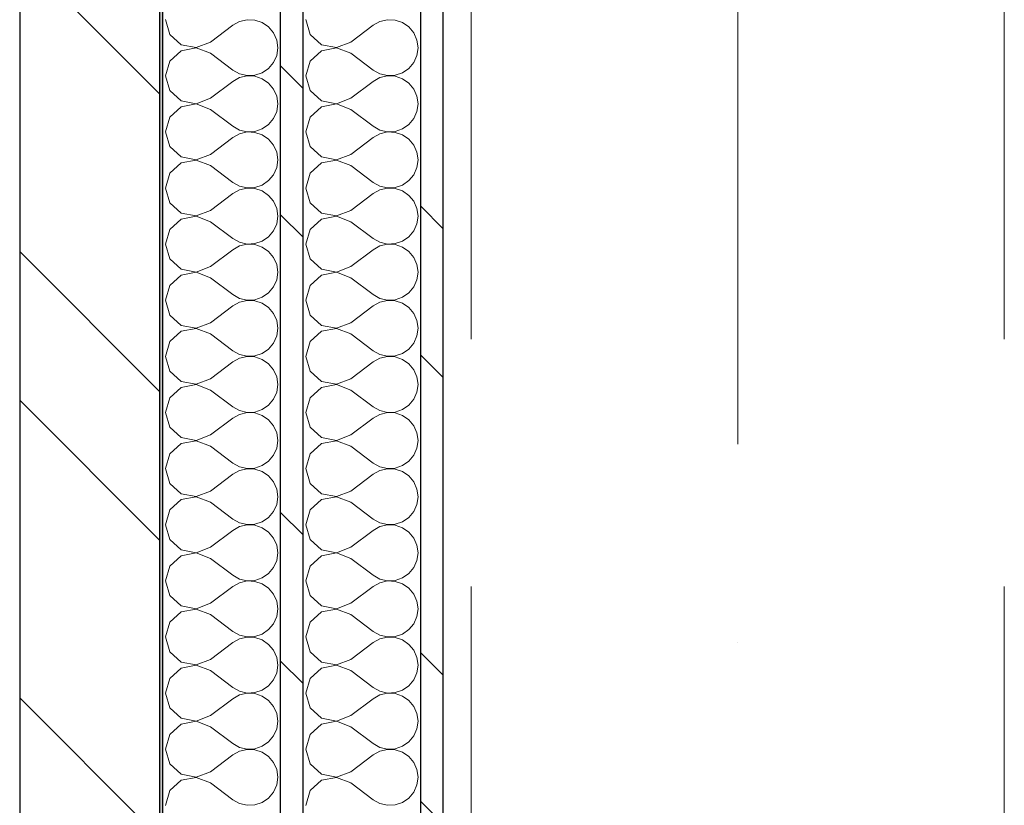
# Model space of a CAD drawing. Header units: millimetres. Extents: x 14199 to 94954, y 30513 to 87642.
# Tile 11 of 72: x 17329 to 17680, y 34870 to 35150. Entities that reach past the tile are written whole.
import ezdxf

# ---------------------------------------------------------------- set-up
doc = ezdxf.new("R2010")
doc.units = ezdxf.units.MM
doc.header["$MEASUREMENT"] = 0
for name, pattern in [('Axe_long_OD', [16800, 10000, -3000, 800, -3000]), ('Points tirets', [335.138881, 176.388884, -88.194442, 0, -70.555556]), ('Tirets', [229.305464, 141.111124, -88.19434]), ('Wipeout_Contour', [1000, 0, -1000])]:
    doc.linetypes.add(name, pattern=pattern)
for name, color, linetype in [('Métal _ Charpente.Charp_Couv_Bard_Métal', 7, 'Continuous'), ('Nouveau_2D - Divers - Axes.2D_3D', 7, 'Continuous'), ('Nouveau_Métal _ Bardage.Charp_Couv_Bard_Métal', 7, 'Continuous')]:
    doc.layers.add(name, color=color, linetype=linetype)
pattern_1 = [(315, (0, 0), (79.5495, 79.5495), []), (315, (26.52, 26.52), (79.5495, 79.5495), [])]

# ---------------------------------------------------------------- blocks, each defined once
blk = doc.blocks.new('Poutre_2', base_point=(17585.35, 34328.28))
at = {"layer": 'Métal _ Charpente.Charp_Couv_Bard_Métal', "color": 11, "linetype": 'Points tirets', "lineweight": 15, "true_color": 0xfd8379}
blk.add_line((17585.35, 34328.28), (17585.35, 48778.28), dxfattribs=at)
at = {"layer": 'Métal _ Charpente.Charp_Couv_Bard_Métal', "color": 251, "linetype": 'Tirets', "lineweight": 15, "true_color": 0x6a6a6a}
for p, q in [((17490.35, 35146.29), (17490.35, 35166.24)), ((17680.35, 35146.29), (17680.35, 35166.24)), ((17490.35, 34348.23), (17490.35, 35146.29)), ((17680.35, 34348.23), (17680.35, 35146.29))]:
    blk.add_line(p, q, dxfattribs=at)
blk = doc.blocks.new('*X263')
at = {"layer": 'Nouveau_Métal _ Bardage.Charp_Couv_Bard_Métal', "color": 2, "linetype": 'Continuous', "lineweight": 15, "true_color": 0xfee600}
for p, q in [((17431.35, 35150), (17432.84, 35144.74)), ((17457.76, 35149.34), (17455.35, 35148)), ((17460.45, 35149.96), (17457.76, 35149.34)), ((17463.21, 35149.83), (17460.45, 35149.96)), ((17465.82, 35148.94), (17463.21, 35149.83)), ((17447.35, 35142), (17455.35, 35148)), ((17468.09, 35147.38), (17465.82, 35148.94)), ((17469.85, 35145.26), (17468.09, 35147.38)), ((17432.84, 35144.74), (17436.88, 35141.06)), ((17470.97, 35142.73), (17469.85, 35145.26)), ((17471.35, 35140), (17470.97, 35142.73)), ((17436.88, 35138.94), (17432.84, 35135.26)), ((17436.88, 35141.06), (17442.25, 35140.04)), ((17442.25, 35139.96), (17436.88, 35138.94)), ((17442.25, 35140.04), (17447.35, 35142)), ((17447.35, 35138), (17442.25, 35139.96)), ((17470.97, 35137.27), (17471.35, 35140)), ((17432.84, 35135.26), (17431.35, 35130)), ((17447.35, 35138), (17455.35, 35132)), ((17469.85, 35134.74), (17470.97, 35137.27)), ((17455.35, 35132), (17457.76, 35130.66)), ((17465.82, 35131.06), (17468.09, 35132.62)), ((17468.09, 35132.62), (17469.85, 35134.74)), ((17431.35, 35130), (17432.84, 35124.74)), ((17457.76, 35129.34), (17455.35, 35128)), ((17457.76, 35130.66), (17460.45, 35130.04)), ((17460.45, 35129.96), (17457.76, 35129.34)), ((17460.45, 35130.04), (17463.21, 35130.17)), ((17463.21, 35129.83), (17460.45, 35129.96)), ((17463.21, 35130.17), (17465.82, 35131.06)), ((17465.82, 35128.94), (17463.21, 35129.83)), ((17468.09, 35127.38), (17465.82, 35128.94)), ((17432.84, 35124.74), (17436.88, 35121.06)), ((17447.35, 35122), (17455.35, 35128)), ((17469.85, 35125.26), (17468.09, 35127.38)), ((17470.97, 35122.73), (17469.85, 35125.26)), ((17442.25, 35120.04), (17447.35, 35122)), ((17471.35, 35120), (17470.97, 35122.73)), ((17436.88, 35118.94), (17432.84, 35115.26)), ((17436.88, 35121.06), (17442.25, 35120.04)), ((17442.25, 35119.96), (17436.88, 35118.94)), ((17447.35, 35118), (17442.25, 35119.96)), ((17447.35, 35118), (17455.35, 35112)), ((17470.97, 35117.27), (17471.35, 35120)), ((17432.84, 35115.26), (17431.35, 35110)), ((17468.09, 35112.62), (17469.85, 35114.74)), ((17469.85, 35114.74), (17470.97, 35117.27)), ((17455.35, 35112), (17457.76, 35110.66)), ((17457.76, 35110.66), (17460.45, 35110.04)), ((17463.21, 35110.17), (17465.82, 35111.06)), ((17465.82, 35111.06), (17468.09, 35112.62)), ((17431.35, 35110), (17432.84, 35104.74)), ((17447.35, 35102), (17455.35, 35108)), ((17457.76, 35109.34), (17455.35, 35108)), ((17460.45, 35109.96), (17457.76, 35109.34)), ((17460.45, 35110.04), (17463.21, 35110.17)), ((17463.21, 35109.83), (17460.45, 35109.96)), ((17465.82, 35108.94), (17463.21, 35109.83)), ((17468.09, 35107.38), (17465.82, 35108.94)), ((17469.85, 35105.26), (17468.09, 35107.38)), ((17432.84, 35104.74), (17436.88, 35101.06)), ((17470.97, 35102.73), (17469.85, 35105.26)), ((17436.88, 35101.06), (17442.25, 35100.04)), ((17442.25, 35100.04), (17447.35, 35102)), ((17471.35, 35100), (17470.97, 35102.73)), ((17436.88, 35098.94), (17432.84, 35095.26)), ((17442.25, 35099.96), (17436.88, 35098.94)), ((17447.35, 35098), (17442.25, 35099.96)), ((17447.35, 35098), (17455.35, 35092)), ((17469.85, 35094.74), (17470.97, 35097.27)), ((17470.97, 35097.27), (17471.35, 35100)), ((17432.84, 35095.26), (17431.35, 35090)), ((17468.09, 35092.62), (17469.85, 35094.74)), ((17431.35, 35090), (17432.84, 35084.74)), ((17455.35, 35092), (17457.76, 35090.66)), ((17457.76, 35090.66), (17460.45, 35090.04)), ((17460.45, 35089.96), (17457.76, 35089.34)), ((17460.45, 35090.04), (17463.21, 35090.17)), ((17463.21, 35089.83), (17460.45, 35089.96)), ((17463.21, 35090.17), (17465.82, 35091.06)), ((17465.82, 35088.94), (17463.21, 35089.83)), ((17465.82, 35091.06), (17468.09, 35092.62)), ((17447.35, 35082), (17455.35, 35088)), ((17457.76, 35089.34), (17455.35, 35088)), ((17468.09, 35087.38), (17465.82, 35088.94)), ((17469.85, 35085.26), (17468.09, 35087.38)), ((17432.84, 35084.74), (17436.88, 35081.06)), ((17470.97, 35082.73), (17469.85, 35085.26)), ((17471.35, 35080), (17470.97, 35082.73)), ((17436.88, 35078.94), (17432.84, 35075.26)), ((17436.88, 35081.06), (17442.25, 35080.04)), ((17442.25, 35079.96), (17436.88, 35078.94)), ((17442.25, 35080.04), (17447.35, 35082)), ((17447.35, 35078), (17442.25, 35079.96)), ((17470.97, 35077.27), (17471.35, 35080)), ((17447.35, 35078), (17455.35, 35072)), ((17469.85, 35074.74), (17470.97, 35077.27)), ((17432.84, 35075.26), (17431.35, 35070)), ((17455.35, 35072), (17457.76, 35070.66)), ((17465.82, 35071.06), (17468.09, 35072.62)), ((17468.09, 35072.62), (17469.85, 35074.74)), ((17431.35, 35070), (17432.84, 35064.74)), ((17457.76, 35069.34), (17455.35, 35068)), ((17457.76, 35070.66), (17460.45, 35070.04)), ((17460.45, 35069.96), (17457.76, 35069.34)), ((17460.45, 35070.04), (17463.21, 35070.17)), ((17463.21, 35069.83), (17460.45, 35069.96)), ((17463.21, 35070.17), (17465.82, 35071.06)), ((17465.82, 35068.94), (17463.21, 35069.83)), ((17468.09, 35067.38), (17465.82, 35068.94)), ((17447.35, 35062), (17455.35, 35068)), ((17469.85, 35065.26), (17468.09, 35067.38)), ((17470.97, 35062.73), (17469.85, 35065.26)), ((17432.84, 35064.74), (17436.88, 35061.06)), ((17442.25, 35060.04), (17447.35, 35062)), ((17471.35, 35060), (17470.97, 35062.73)), ((17436.88, 35058.94), (17432.84, 35055.26)), ((17436.88, 35061.06), (17442.25, 35060.04)), ((17442.25, 35059.96), (17436.88, 35058.94)), ((17447.35, 35058), (17442.25, 35059.96)), ((17447.35, 35058), (17455.35, 35052)), ((17470.97, 35057.27), (17471.35, 35060)), ((17432.84, 35055.26), (17431.35, 35050)), ((17468.09, 35052.62), (17469.85, 35054.74)), ((17469.85, 35054.74), (17470.97, 35057.27)), ((17455.35, 35052), (17457.76, 35050.66)), ((17463.21, 35050.17), (17465.82, 35051.06)), ((17465.82, 35051.06), (17468.09, 35052.62)), ((17431.35, 35050), (17432.84, 35044.74)), ((17447.35, 35042), (17455.35, 35048)), ((17457.76, 35049.34), (17455.35, 35048)), ((17457.76, 35050.66), (17460.45, 35050.04)), ((17460.45, 35049.96), (17457.76, 35049.34)), ((17460.45, 35050.04), (17463.21, 35050.17)), ((17463.21, 35049.83), (17460.45, 35049.96)), ((17465.82, 35048.94), (17463.21, 35049.83)), ((17468.09, 35047.38), (17465.82, 35048.94)), ((17469.85, 35045.26), (17468.09, 35047.38)), ((17432.84, 35044.74), (17436.88, 35041.06)), ((17470.97, 35042.73), (17469.85, 35045.26)), ((17436.88, 35041.06), (17442.25, 35040.04)), ((17442.25, 35040.04), (17447.35, 35042)), ((17471.35, 35040), (17470.97, 35042.73)), ((17436.88, 35038.94), (17432.84, 35035.26)), ((17442.25, 35039.96), (17436.88, 35038.94)), ((17447.35, 35038), (17442.25, 35039.96)), ((17447.35, 35038), (17455.35, 35032)), ((17469.85, 35034.74), (17470.97, 35037.27)), ((17470.97, 35037.27), (17471.35, 35040)), ((17432.84, 35035.26), (17431.35, 35030)), ((17468.09, 35032.62), (17469.85, 35034.74)), ((17431.35, 35030), (17432.84, 35024.74)), ((17455.35, 35032), (17457.76, 35030.66)), ((17457.76, 35030.66), (17460.45, 35030.04)), ((17460.45, 35029.96), (17457.76, 35029.34)), ((17460.45, 35030.04), (17463.21, 35030.17)), ((17463.21, 35029.83), (17460.45, 35029.96)), ((17463.21, 35030.17), (17465.82, 35031.06)), ((17465.82, 35028.94), (17463.21, 35029.83)), ((17465.82, 35031.06), (17468.09, 35032.62)), ((17447.35, 35022), (17455.35, 35028)), ((17457.76, 35029.34), (17455.35, 35028)), ((17468.09, 35027.38), (17465.82, 35028.94)), ((17469.85, 35025.26), (17468.09, 35027.38)), ((17432.84, 35024.74), (17436.88, 35021.06)), ((17470.97, 35022.73), (17469.85, 35025.26)), ((17436.88, 35021.06), (17442.25, 35020.04)), ((17442.25, 35019.96), (17436.88, 35018.94)), ((17442.25, 35020.04), (17447.35, 35022)), ((17447.35, 35018), (17442.25, 35019.96)), ((17471.35, 35020), (17470.97, 35022.73)), ((17470.97, 35017.27), (17471.35, 35020)), ((17436.88, 35018.94), (17432.84, 35015.26)), ((17447.35, 35018), (17455.35, 35012)), ((17469.85, 35014.74), (17470.97, 35017.27)), ((17432.84, 35015.26), (17431.35, 35010)), ((17465.82, 35011.06), (17468.09, 35012.62)), ((17468.09, 35012.62), (17469.85, 35014.74)), ((17431.35, 35010), (17432.84, 35004.74)), ((17455.35, 35012), (17457.76, 35010.66)), ((17457.76, 35009.34), (17455.35, 35008)), ((17457.76, 35010.66), (17460.45, 35010.04)), ((17460.45, 35009.96), (17457.76, 35009.34)), ((17460.45, 35010.04), (17463.21, 35010.17)), ((17463.21, 35009.83), (17460.45, 35009.96)), ((17463.21, 35010.17), (17465.82, 35011.06)), ((17465.82, 35008.94), (17463.21, 35009.83)), ((17468.09, 35007.38), (17465.82, 35008.94)), ((17447.35, 35002), (17455.35, 35008)), ((17469.85, 35005.26), (17468.09, 35007.38)), ((17470.97, 35002.73), (17469.85, 35005.26)), ((17432.84, 35004.74), (17436.88, 35001.06)), ((17442.25, 35000.04), (17447.35, 35002)), ((17471.35, 35000), (17470.97, 35002.73)), ((17436.88, 34998.94), (17432.84, 34995.26)), ((17436.88, 35001.06), (17442.25, 35000.04)), ((17442.25, 34999.96), (17436.88, 34998.94)), ((17447.35, 34998), (17442.25, 34999.96)), ((17470.97, 34997.27), (17471.35, 35000)), ((17432.84, 34995.26), (17431.35, 34990)), ((17447.35, 34998), (17455.35, 34992)), ((17468.09, 34992.62), (17469.85, 34994.74)), ((17469.85, 34994.74), (17470.97, 34997.27)), ((17455.35, 34992), (17457.76, 34990.66)), ((17465.82, 34991.06), (17468.09, 34992.62)), ((17431.35, 34990), (17432.84, 34984.74)), ((17447.35, 34982), (17455.35, 34988)), ((17457.76, 34989.34), (17455.35, 34988)), ((17457.76, 34990.66), (17460.45, 34990.04)), ((17460.45, 34989.96), (17457.76, 34989.34)), ((17460.45, 34990.04), (17463.21, 34990.17)), ((17463.21, 34989.83), (17460.45, 34989.96)), ((17463.21, 34990.17), (17465.82, 34991.06)), ((17465.82, 34988.94), (17463.21, 34989.83)), ((17468.09, 34987.38), (17465.82, 34988.94)), ((17432.84, 34984.74), (17436.88, 34981.06)), ((17469.85, 34985.26), (17468.09, 34987.38)), ((17470.97, 34982.73), (17469.85, 34985.26)), ((17436.88, 34981.06), (17442.25, 34980.04)), ((17442.25, 34980.04), (17447.35, 34982)), ((17471.35, 34980), (17470.97, 34982.73)), ((17436.88, 34978.94), (17432.84, 34975.26)), ((17442.25, 34979.96), (17436.88, 34978.94)), ((17447.35, 34978), (17442.25, 34979.96)), ((17447.35, 34978), (17455.35, 34972)), ((17469.85, 34974.74), (17470.97, 34977.27)), ((17470.97, 34977.27), (17471.35, 34980)), ((17432.84, 34975.26), (17431.35, 34970)), ((17468.09, 34972.62), (17469.85, 34974.74)), ((17455.35, 34972), (17457.76, 34970.66)), ((17457.76, 34970.66), (17460.45, 34970.04)), ((17460.45, 34970.04), (17463.21, 34970.17)), ((17463.21, 34970.17), (17465.82, 34971.06)), ((17465.82, 34971.06), (17468.09, 34972.62)), ((17431.35, 34970), (17432.84, 34964.74)), ((17447.35, 34962), (17455.35, 34968)), ((17457.76, 34969.34), (17455.35, 34968)), ((17460.45, 34969.96), (17457.76, 34969.34)), ((17463.21, 34969.83), (17460.45, 34969.96)), ((17465.82, 34968.94), (17463.21, 34969.83)), ((17468.09, 34967.38), (17465.82, 34968.94)), ((17469.85, 34965.26), (17468.09, 34967.38)), ((17432.84, 34964.74), (17436.88, 34961.06)), ((17470.97, 34962.73), (17469.85, 34965.26)), ((17436.88, 34961.06), (17442.25, 34960.04)), ((17442.25, 34959.96), (17436.88, 34958.94)), ((17442.25, 34960.04), (17447.35, 34962)), ((17447.35, 34958), (17442.25, 34959.96)), ((17471.35, 34960), (17470.97, 34962.73)), ((17470.97, 34957.27), (17471.35, 34960)), ((17436.88, 34958.94), (17432.84, 34955.26)), ((17447.35, 34958), (17455.35, 34952)), ((17469.85, 34954.74), (17470.97, 34957.27)), ((17432.84, 34955.26), (17431.35, 34950)), ((17465.82, 34951.06), (17468.09, 34952.62)), ((17468.09, 34952.62), (17469.85, 34954.74)), ((17431.35, 34950), (17432.84, 34944.74)), ((17455.35, 34952), (17457.76, 34950.66)), ((17457.76, 34949.34), (17455.35, 34948)), ((17457.76, 34950.66), (17460.45, 34950.04)), ((17460.45, 34949.96), (17457.76, 34949.34)), ((17460.45, 34950.04), (17463.21, 34950.17)), ((17463.21, 34949.83), (17460.45, 34949.96)), ((17463.21, 34950.17), (17465.82, 34951.06)), ((17465.82, 34948.94), (17463.21, 34949.83)), ((17447.35, 34942), (17455.35, 34948)), ((17468.09, 34947.38), (17465.82, 34948.94)), ((17469.85, 34945.26), (17468.09, 34947.38)), ((17432.84, 34944.74), (17436.88, 34941.06)), ((17470.97, 34942.73), (17469.85, 34945.26)), ((17471.35, 34940), (17470.97, 34942.73)), ((17436.88, 34938.94), (17432.84, 34935.26)), ((17436.88, 34941.06), (17442.25, 34940.04)), ((17442.25, 34939.96), (17436.88, 34938.94)), ((17442.25, 34940.04), (17447.35, 34942)), ((17447.35, 34938), (17442.25, 34939.96)), ((17470.97, 34937.27), (17471.35, 34940)), ((17432.84, 34935.26), (17431.35, 34930)), ((17447.35, 34938), (17455.35, 34932)), ((17469.85, 34934.74), (17470.97, 34937.27)), ((17455.35, 34932), (17457.76, 34930.66)), ((17465.82, 34931.06), (17468.09, 34932.62)), ((17468.09, 34932.62), (17469.85, 34934.74)), ((17431.35, 34930), (17432.84, 34924.74)), ((17457.76, 34929.34), (17455.35, 34928)), ((17457.76, 34930.66), (17460.45, 34930.04)), ((17460.45, 34929.96), (17457.76, 34929.34)), ((17460.45, 34930.04), (17463.21, 34930.17)), ((17463.21, 34929.83), (17460.45, 34929.96)), ((17463.21, 34930.17), (17465.82, 34931.06)), ((17465.82, 34928.94), (17463.21, 34929.83)), ((17468.09, 34927.38), (17465.82, 34928.94)), ((17432.84, 34924.74), (17436.88, 34921.06)), ((17447.35, 34922), (17455.35, 34928)), ((17469.85, 34925.26), (17468.09, 34927.38)), ((17470.97, 34922.73), (17469.85, 34925.26)), ((17436.88, 34921.06), (17442.25, 34920.04)), ((17442.25, 34920.04), (17447.35, 34922)), ((17471.35, 34920), (17470.97, 34922.73)), ((17436.88, 34918.94), (17432.84, 34915.26)), ((17442.25, 34919.96), (17436.88, 34918.94)), ((17447.35, 34918), (17442.25, 34919.96)), ((17447.35, 34918), (17455.35, 34912)), ((17470.97, 34917.27), (17471.35, 34920)), ((17432.84, 34915.26), (17431.35, 34910)), ((17468.09, 34912.62), (17469.85, 34914.74)), ((17469.85, 34914.74), (17470.97, 34917.27)), ((17455.35, 34912), (17457.76, 34910.66)), ((17457.76, 34910.66), (17460.45, 34910.04)), ((17463.21, 34910.17), (17465.82, 34911.06)), ((17465.82, 34911.06), (17468.09, 34912.62)), ((17431.35, 34910), (17432.84, 34904.74)), ((17447.35, 34902), (17455.35, 34908)), ((17457.76, 34909.34), (17455.35, 34908)), ((17460.45, 34909.96), (17457.76, 34909.34)), ((17460.45, 34910.04), (17463.21, 34910.17)), ((17463.21, 34909.83), (17460.45, 34909.96)), ((17465.82, 34908.94), (17463.21, 34909.83)), ((17468.09, 34907.38), (17465.82, 34908.94)), ((17469.85, 34905.26), (17468.09, 34907.38)), ((17432.84, 34904.74), (17436.88, 34901.06)), ((17470.97, 34902.73), (17469.85, 34905.26)), ((17436.88, 34901.06), (17442.25, 34900.04)), ((17442.25, 34899.96), (17436.88, 34898.94)), ((17442.25, 34900.04), (17447.35, 34902)), ((17447.35, 34898), (17442.25, 34899.96)), ((17471.35, 34900), (17470.97, 34902.73)), ((17470.97, 34897.27), (17471.35, 34900)), ((17436.88, 34898.94), (17432.84, 34895.26)), ((17447.35, 34898), (17455.35, 34892)), ((17469.85, 34894.74), (17470.97, 34897.27)), ((17432.84, 34895.26), (17431.35, 34890)), ((17468.09, 34892.62), (17469.85, 34894.74)), ((17431.35, 34890), (17432.84, 34884.74)), ((17455.35, 34892), (17457.76, 34890.66)), ((17457.76, 34890.66), (17460.45, 34890.04)), ((17460.45, 34889.96), (17457.76, 34889.34)), ((17460.45, 34890.04), (17463.21, 34890.17)), ((17463.21, 34889.83), (17460.45, 34889.96)), ((17463.21, 34890.17), (17465.82, 34891.06)), ((17465.82, 34888.94), (17463.21, 34889.83)), ((17465.82, 34891.06), (17468.09, 34892.62)), ((17447.35, 34882), (17455.35, 34888)), ((17457.76, 34889.34), (17455.35, 34888)), ((17468.09, 34887.38), (17465.82, 34888.94)), ((17469.85, 34885.26), (17468.09, 34887.38)), ((17432.84, 34884.74), (17436.88, 34881.06)), ((17470.97, 34882.73), (17469.85, 34885.26)), ((17471.35, 34880), (17470.97, 34882.73)), ((17436.88, 34878.94), (17432.84, 34875.26)), ((17436.88, 34881.06), (17442.25, 34880.04)), ((17442.25, 34879.96), (17436.88, 34878.94)), ((17442.25, 34880.04), (17447.35, 34882)), ((17447.35, 34878), (17442.25, 34879.96)), ((17470.97, 34877.27), (17471.35, 34880)), ((17447.35, 34878), (17455.35, 34872)), ((17469.85, 34874.74), (17470.97, 34877.27)), ((17432.84, 34875.26), (17431.35, 34870)), ((17455.35, 34872), (17457.76, 34870.66)), ((17465.82, 34871.06), (17468.09, 34872.62)), ((17468.09, 34872.62), (17469.85, 34874.74)), ((17457.76, 34870.66), (17460.45, 34870.04)), ((17460.45, 34870.04), (17463.21, 34870.17)), ((17463.21, 34870.17), (17465.82, 34871.06))]:
    blk.add_line(p, q, dxfattribs=at)
blk = doc.blocks.new('*X268')
at = {"layer": 'Nouveau_Métal _ Bardage.Charp_Couv_Bard_Métal', "color": 2, "linetype": 'Continuous', "lineweight": 15, "true_color": 0xfee600}
for p, q in [((17381.35, 35150), (17382.84, 35144.74)), ((17407.76, 35149.34), (17405.35, 35148)), ((17410.45, 35149.96), (17407.76, 35149.34)), ((17413.21, 35149.83), (17410.45, 35149.96)), ((17415.82, 35148.94), (17413.21, 35149.83)), ((17397.35, 35142), (17405.35, 35148)), ((17418.09, 35147.38), (17415.82, 35148.94)), ((17419.85, 35145.26), (17418.09, 35147.38)), ((17382.84, 35144.74), (17386.88, 35141.06)), ((17420.97, 35142.73), (17419.85, 35145.26)), ((17421.35, 35140), (17420.97, 35142.73)), ((17386.88, 35138.94), (17382.84, 35135.26)), ((17386.88, 35141.06), (17392.25, 35140.04)), ((17392.25, 35139.96), (17386.88, 35138.94)), ((17392.25, 35140.04), (17397.35, 35142)), ((17397.35, 35138), (17392.25, 35139.96)), ((17420.97, 35137.27), (17421.35, 35140)), ((17382.84, 35135.26), (17381.35, 35130)), ((17397.35, 35138), (17405.35, 35132)), ((17419.85, 35134.74), (17420.97, 35137.27)), ((17405.35, 35132), (17407.76, 35130.66)), ((17415.82, 35131.06), (17418.09, 35132.62)), ((17418.09, 35132.62), (17419.85, 35134.74)), ((17381.35, 35130), (17382.84, 35124.74)), ((17407.76, 35129.34), (17405.35, 35128)), ((17407.76, 35130.66), (17410.45, 35130.04)), ((17410.45, 35129.96), (17407.76, 35129.34)), ((17410.45, 35130.04), (17413.21, 35130.17)), ((17413.21, 35129.83), (17410.45, 35129.96)), ((17413.21, 35130.17), (17415.82, 35131.06)), ((17415.82, 35128.94), (17413.21, 35129.83)), ((17418.09, 35127.38), (17415.82, 35128.94)), ((17382.84, 35124.74), (17386.88, 35121.06)), ((17397.35, 35122), (17405.35, 35128)), ((17419.85, 35125.26), (17418.09, 35127.38)), ((17420.97, 35122.73), (17419.85, 35125.26)), ((17392.25, 35120.04), (17397.35, 35122)), ((17421.35, 35120), (17420.97, 35122.73)), ((17386.88, 35118.94), (17382.84, 35115.26)), ((17386.88, 35121.06), (17392.25, 35120.04)), ((17392.25, 35119.96), (17386.88, 35118.94)), ((17397.35, 35118), (17392.25, 35119.96)), ((17397.35, 35118), (17405.35, 35112)), ((17420.97, 35117.27), (17421.35, 35120)), ((17382.84, 35115.26), (17381.35, 35110)), ((17418.09, 35112.62), (17419.85, 35114.74)), ((17419.85, 35114.74), (17420.97, 35117.27)), ((17405.35, 35112), (17407.76, 35110.66)), ((17407.76, 35110.66), (17410.45, 35110.04)), ((17413.21, 35110.17), (17415.82, 35111.06)), ((17415.82, 35111.06), (17418.09, 35112.62)), ((17381.35, 35110), (17382.84, 35104.74)), ((17397.35, 35102), (17405.35, 35108)), ((17407.76, 35109.34), (17405.35, 35108)), ((17410.45, 35109.96), (17407.76, 35109.34)), ((17410.45, 35110.04), (17413.21, 35110.17)), ((17413.21, 35109.83), (17410.45, 35109.96)), ((17415.82, 35108.94), (17413.21, 35109.83)), ((17418.09, 35107.38), (17415.82, 35108.94)), ((17419.85, 35105.26), (17418.09, 35107.38)), ((17382.84, 35104.74), (17386.88, 35101.06)), ((17420.97, 35102.73), (17419.85, 35105.26)), ((17386.88, 35101.06), (17392.25, 35100.04)), ((17392.25, 35100.04), (17397.35, 35102)), ((17421.35, 35100), (17420.97, 35102.73)), ((17386.88, 35098.94), (17382.84, 35095.26)), ((17392.25, 35099.96), (17386.88, 35098.94)), ((17397.35, 35098), (17392.25, 35099.96)), ((17397.35, 35098), (17405.35, 35092)), ((17419.85, 35094.74), (17420.97, 35097.27)), ((17420.97, 35097.27), (17421.35, 35100)), ((17382.84, 35095.26), (17381.35, 35090)), ((17418.09, 35092.62), (17419.85, 35094.74)), ((17381.35, 35090), (17382.84, 35084.74)), ((17405.35, 35092), (17407.76, 35090.66)), ((17407.76, 35090.66), (17410.45, 35090.04)), ((17410.45, 35089.96), (17407.76, 35089.34)), ((17410.45, 35090.04), (17413.21, 35090.17)), ((17413.21, 35089.83), (17410.45, 35089.96)), ((17413.21, 35090.17), (17415.82, 35091.06)), ((17415.82, 35088.94), (17413.21, 35089.83)), ((17415.82, 35091.06), (17418.09, 35092.62)), ((17397.35, 35082), (17405.35, 35088)), ((17407.76, 35089.34), (17405.35, 35088)), ((17418.09, 35087.38), (17415.82, 35088.94)), ((17419.85, 35085.26), (17418.09, 35087.38)), ((17382.84, 35084.74), (17386.88, 35081.06)), ((17420.97, 35082.73), (17419.85, 35085.26)), ((17421.35, 35080), (17420.97, 35082.73)), ((17386.88, 35078.94), (17382.84, 35075.26)), ((17386.88, 35081.06), (17392.25, 35080.04)), ((17392.25, 35079.96), (17386.88, 35078.94)), ((17392.25, 35080.04), (17397.35, 35082)), ((17397.35, 35078), (17392.25, 35079.96)), ((17420.97, 35077.27), (17421.35, 35080)), ((17397.35, 35078), (17405.35, 35072)), ((17419.85, 35074.74), (17420.97, 35077.27)), ((17382.84, 35075.26), (17381.35, 35070)), ((17405.35, 35072), (17407.76, 35070.66)), ((17415.82, 35071.06), (17418.09, 35072.62)), ((17418.09, 35072.62), (17419.85, 35074.74)), ((17381.35, 35070), (17382.84, 35064.74)), ((17407.76, 35069.34), (17405.35, 35068)), ((17407.76, 35070.66), (17410.45, 35070.04)), ((17410.45, 35069.96), (17407.76, 35069.34)), ((17410.45, 35070.04), (17413.21, 35070.17)), ((17413.21, 35069.83), (17410.45, 35069.96)), ((17413.21, 35070.17), (17415.82, 35071.06)), ((17415.82, 35068.94), (17413.21, 35069.83)), ((17418.09, 35067.38), (17415.82, 35068.94)), ((17397.35, 35062), (17405.35, 35068)), ((17419.85, 35065.26), (17418.09, 35067.38)), ((17420.97, 35062.73), (17419.85, 35065.26)), ((17382.84, 35064.74), (17386.88, 35061.06)), ((17392.25, 35060.04), (17397.35, 35062)), ((17421.35, 35060), (17420.97, 35062.73)), ((17386.88, 35058.94), (17382.84, 35055.26)), ((17386.88, 35061.06), (17392.25, 35060.04)), ((17392.25, 35059.96), (17386.88, 35058.94)), ((17397.35, 35058), (17392.25, 35059.96)), ((17397.35, 35058), (17405.35, 35052)), ((17420.97, 35057.27), (17421.35, 35060)), ((17382.84, 35055.26), (17381.35, 35050)), ((17418.09, 35052.62), (17419.85, 35054.74)), ((17419.85, 35054.74), (17420.97, 35057.27)), ((17405.35, 35052), (17407.76, 35050.66)), ((17413.21, 35050.17), (17415.82, 35051.06)), ((17415.82, 35051.06), (17418.09, 35052.62)), ((17381.35, 35050), (17382.84, 35044.74)), ((17397.35, 35042), (17405.35, 35048)), ((17407.76, 35049.34), (17405.35, 35048)), ((17407.76, 35050.66), (17410.45, 35050.04)), ((17410.45, 35049.96), (17407.76, 35049.34)), ((17410.45, 35050.04), (17413.21, 35050.17)), ((17413.21, 35049.83), (17410.45, 35049.96)), ((17415.82, 35048.94), (17413.21, 35049.83)), ((17418.09, 35047.38), (17415.82, 35048.94)), ((17419.85, 35045.26), (17418.09, 35047.38)), ((17382.84, 35044.74), (17386.88, 35041.06)), ((17420.97, 35042.73), (17419.85, 35045.26)), ((17386.88, 35041.06), (17392.25, 35040.04)), ((17392.25, 35040.04), (17397.35, 35042)), ((17421.35, 35040), (17420.97, 35042.73)), ((17386.88, 35038.94), (17382.84, 35035.26)), ((17392.25, 35039.96), (17386.88, 35038.94)), ((17397.35, 35038), (17392.25, 35039.96)), ((17397.35, 35038), (17405.35, 35032)), ((17419.85, 35034.74), (17420.97, 35037.27)), ((17420.97, 35037.27), (17421.35, 35040)), ((17382.84, 35035.26), (17381.35, 35030)), ((17418.09, 35032.62), (17419.85, 35034.74)), ((17381.35, 35030), (17382.84, 35024.74)), ((17405.35, 35032), (17407.76, 35030.66)), ((17407.76, 35030.66), (17410.45, 35030.04)), ((17410.45, 35029.96), (17407.76, 35029.34)), ((17410.45, 35030.04), (17413.21, 35030.17)), ((17413.21, 35029.83), (17410.45, 35029.96)), ((17413.21, 35030.17), (17415.82, 35031.06)), ((17415.82, 35028.94), (17413.21, 35029.83)), ((17415.82, 35031.06), (17418.09, 35032.62)), ((17397.35, 35022), (17405.35, 35028)), ((17407.76, 35029.34), (17405.35, 35028)), ((17418.09, 35027.38), (17415.82, 35028.94)), ((17419.85, 35025.26), (17418.09, 35027.38)), ((17382.84, 35024.74), (17386.88, 35021.06)), ((17420.97, 35022.73), (17419.85, 35025.26)), ((17386.88, 35021.06), (17392.25, 35020.04)), ((17392.25, 35019.96), (17386.88, 35018.94)), ((17392.25, 35020.04), (17397.35, 35022)), ((17397.35, 35018), (17392.25, 35019.96)), ((17421.35, 35020), (17420.97, 35022.73)), ((17420.97, 35017.27), (17421.35, 35020)), ((17386.88, 35018.94), (17382.84, 35015.26)), ((17397.35, 35018), (17405.35, 35012)), ((17419.85, 35014.74), (17420.97, 35017.27)), ((17382.84, 35015.26), (17381.35, 35010)), ((17415.82, 35011.06), (17418.09, 35012.62)), ((17418.09, 35012.62), (17419.85, 35014.74)), ((17381.35, 35010), (17382.84, 35004.74)), ((17405.35, 35012), (17407.76, 35010.66)), ((17407.76, 35009.34), (17405.35, 35008)), ((17407.76, 35010.66), (17410.45, 35010.04)), ((17410.45, 35009.96), (17407.76, 35009.34)), ((17410.45, 35010.04), (17413.21, 35010.17)), ((17413.21, 35009.83), (17410.45, 35009.96)), ((17413.21, 35010.17), (17415.82, 35011.06)), ((17415.82, 35008.94), (17413.21, 35009.83)), ((17418.09, 35007.38), (17415.82, 35008.94)), ((17397.35, 35002), (17405.35, 35008)), ((17419.85, 35005.26), (17418.09, 35007.38)), ((17420.97, 35002.73), (17419.85, 35005.26)), ((17382.84, 35004.74), (17386.88, 35001.06)), ((17392.25, 35000.04), (17397.35, 35002)), ((17421.35, 35000), (17420.97, 35002.73)), ((17386.88, 34998.94), (17382.84, 34995.26)), ((17386.88, 35001.06), (17392.25, 35000.04)), ((17392.25, 34999.96), (17386.88, 34998.94)), ((17397.35, 34998), (17392.25, 34999.96)), ((17420.97, 34997.27), (17421.35, 35000)), ((17382.84, 34995.26), (17381.35, 34990)), ((17397.35, 34998), (17405.35, 34992)), ((17418.09, 34992.62), (17419.85, 34994.74)), ((17419.85, 34994.74), (17420.97, 34997.27)), ((17405.35, 34992), (17407.76, 34990.66)), ((17415.82, 34991.06), (17418.09, 34992.62)), ((17381.35, 34990), (17382.84, 34984.74)), ((17397.35, 34982), (17405.35, 34988)), ((17407.76, 34989.34), (17405.35, 34988)), ((17407.76, 34990.66), (17410.45, 34990.04)), ((17410.45, 34989.96), (17407.76, 34989.34)), ((17410.45, 34990.04), (17413.21, 34990.17)), ((17413.21, 34989.83), (17410.45, 34989.96)), ((17413.21, 34990.17), (17415.82, 34991.06)), ((17415.82, 34988.94), (17413.21, 34989.83)), ((17418.09, 34987.38), (17415.82, 34988.94)), ((17382.84, 34984.74), (17386.88, 34981.06)), ((17419.85, 34985.26), (17418.09, 34987.38)), ((17420.97, 34982.73), (17419.85, 34985.26)), ((17386.88, 34981.06), (17392.25, 34980.04)), ((17392.25, 34980.04), (17397.35, 34982)), ((17421.35, 34980), (17420.97, 34982.73)), ((17386.88, 34978.94), (17382.84, 34975.26)), ((17392.25, 34979.96), (17386.88, 34978.94)), ((17397.35, 34978), (17392.25, 34979.96)), ((17397.35, 34978), (17405.35, 34972)), ((17419.85, 34974.74), (17420.97, 34977.27)), ((17420.97, 34977.27), (17421.35, 34980)), ((17382.84, 34975.26), (17381.35, 34970)), ((17418.09, 34972.62), (17419.85, 34974.74)), ((17405.35, 34972), (17407.76, 34970.66)), ((17407.76, 34970.66), (17410.45, 34970.04)), ((17410.45, 34970.04), (17413.21, 34970.17)), ((17413.21, 34970.17), (17415.82, 34971.06)), ((17415.82, 34971.06), (17418.09, 34972.62)), ((17381.35, 34970), (17382.84, 34964.74)), ((17397.35, 34962), (17405.35, 34968)), ((17407.76, 34969.34), (17405.35, 34968)), ((17410.45, 34969.96), (17407.76, 34969.34)), ((17413.21, 34969.83), (17410.45, 34969.96)), ((17415.82, 34968.94), (17413.21, 34969.83)), ((17418.09, 34967.38), (17415.82, 34968.94)), ((17419.85, 34965.26), (17418.09, 34967.38)), ((17382.84, 34964.74), (17386.88, 34961.06)), ((17420.97, 34962.73), (17419.85, 34965.26)), ((17386.88, 34961.06), (17392.25, 34960.04)), ((17392.25, 34959.96), (17386.88, 34958.94)), ((17392.25, 34960.04), (17397.35, 34962)), ((17397.35, 34958), (17392.25, 34959.96)), ((17421.35, 34960), (17420.97, 34962.73)), ((17420.97, 34957.27), (17421.35, 34960)), ((17386.88, 34958.94), (17382.84, 34955.26)), ((17397.35, 34958), (17405.35, 34952)), ((17419.85, 34954.74), (17420.97, 34957.27)), ((17382.84, 34955.26), (17381.35, 34950)), ((17415.82, 34951.06), (17418.09, 34952.62)), ((17418.09, 34952.62), (17419.85, 34954.74)), ((17381.35, 34950), (17382.84, 34944.74)), ((17405.35, 34952), (17407.76, 34950.66)), ((17407.76, 34949.34), (17405.35, 34948)), ((17407.76, 34950.66), (17410.45, 34950.04)), ((17410.45, 34949.96), (17407.76, 34949.34)), ((17410.45, 34950.04), (17413.21, 34950.17)), ((17413.21, 34949.83), (17410.45, 34949.96)), ((17413.21, 34950.17), (17415.82, 34951.06)), ((17415.82, 34948.94), (17413.21, 34949.83)), ((17397.35, 34942), (17405.35, 34948)), ((17418.09, 34947.38), (17415.82, 34948.94)), ((17419.85, 34945.26), (17418.09, 34947.38)), ((17382.84, 34944.74), (17386.88, 34941.06)), ((17420.97, 34942.73), (17419.85, 34945.26)), ((17421.35, 34940), (17420.97, 34942.73)), ((17386.88, 34938.94), (17382.84, 34935.26)), ((17386.88, 34941.06), (17392.25, 34940.04)), ((17392.25, 34939.96), (17386.88, 34938.94)), ((17392.25, 34940.04), (17397.35, 34942)), ((17397.35, 34938), (17392.25, 34939.96)), ((17420.97, 34937.27), (17421.35, 34940)), ((17382.84, 34935.26), (17381.35, 34930)), ((17397.35, 34938), (17405.35, 34932)), ((17419.85, 34934.74), (17420.97, 34937.27)), ((17405.35, 34932), (17407.76, 34930.66)), ((17415.82, 34931.06), (17418.09, 34932.62)), ((17418.09, 34932.62), (17419.85, 34934.74)), ((17381.35, 34930), (17382.84, 34924.74)), ((17407.76, 34929.34), (17405.35, 34928)), ((17407.76, 34930.66), (17410.45, 34930.04)), ((17410.45, 34929.96), (17407.76, 34929.34)), ((17410.45, 34930.04), (17413.21, 34930.17)), ((17413.21, 34929.83), (17410.45, 34929.96)), ((17413.21, 34930.17), (17415.82, 34931.06)), ((17415.82, 34928.94), (17413.21, 34929.83)), ((17418.09, 34927.38), (17415.82, 34928.94)), ((17382.84, 34924.74), (17386.88, 34921.06)), ((17397.35, 34922), (17405.35, 34928)), ((17419.85, 34925.26), (17418.09, 34927.38)), ((17420.97, 34922.73), (17419.85, 34925.26)), ((17386.88, 34921.06), (17392.25, 34920.04)), ((17392.25, 34920.04), (17397.35, 34922)), ((17421.35, 34920), (17420.97, 34922.73)), ((17386.88, 34918.94), (17382.84, 34915.26)), ((17392.25, 34919.96), (17386.88, 34918.94)), ((17397.35, 34918), (17392.25, 34919.96)), ((17397.35, 34918), (17405.35, 34912)), ((17420.97, 34917.27), (17421.35, 34920)), ((17382.84, 34915.26), (17381.35, 34910)), ((17418.09, 34912.62), (17419.85, 34914.74)), ((17419.85, 34914.74), (17420.97, 34917.27)), ((17405.35, 34912), (17407.76, 34910.66)), ((17407.76, 34910.66), (17410.45, 34910.04)), ((17413.21, 34910.17), (17415.82, 34911.06)), ((17415.82, 34911.06), (17418.09, 34912.62)), ((17381.35, 34910), (17382.84, 34904.74)), ((17397.35, 34902), (17405.35, 34908)), ((17407.76, 34909.34), (17405.35, 34908)), ((17410.45, 34909.96), (17407.76, 34909.34)), ((17410.45, 34910.04), (17413.21, 34910.17)), ((17413.21, 34909.83), (17410.45, 34909.96)), ((17415.82, 34908.94), (17413.21, 34909.83)), ((17418.09, 34907.38), (17415.82, 34908.94)), ((17419.85, 34905.26), (17418.09, 34907.38)), ((17382.84, 34904.74), (17386.88, 34901.06)), ((17420.97, 34902.73), (17419.85, 34905.26)), ((17386.88, 34901.06), (17392.25, 34900.04)), ((17392.25, 34899.96), (17386.88, 34898.94)), ((17392.25, 34900.04), (17397.35, 34902)), ((17397.35, 34898), (17392.25, 34899.96)), ((17421.35, 34900), (17420.97, 34902.73)), ((17420.97, 34897.27), (17421.35, 34900)), ((17386.88, 34898.94), (17382.84, 34895.26)), ((17397.35, 34898), (17405.35, 34892)), ((17419.85, 34894.74), (17420.97, 34897.27)), ((17382.84, 34895.26), (17381.35, 34890)), ((17418.09, 34892.62), (17419.85, 34894.74)), ((17381.35, 34890), (17382.84, 34884.74)), ((17405.35, 34892), (17407.76, 34890.66)), ((17407.76, 34890.66), (17410.45, 34890.04)), ((17410.45, 34889.96), (17407.76, 34889.34)), ((17410.45, 34890.04), (17413.21, 34890.17)), ((17413.21, 34889.83), (17410.45, 34889.96)), ((17413.21, 34890.17), (17415.82, 34891.06)), ((17415.82, 34888.94), (17413.21, 34889.83)), ((17415.82, 34891.06), (17418.09, 34892.62)), ((17397.35, 34882), (17405.35, 34888)), ((17407.76, 34889.34), (17405.35, 34888)), ((17418.09, 34887.38), (17415.82, 34888.94)), ((17419.85, 34885.26), (17418.09, 34887.38)), ((17382.84, 34884.74), (17386.88, 34881.06)), ((17420.97, 34882.73), (17419.85, 34885.26)), ((17421.35, 34880), (17420.97, 34882.73)), ((17386.88, 34878.94), (17382.84, 34875.26)), ((17386.88, 34881.06), (17392.25, 34880.04)), ((17392.25, 34879.96), (17386.88, 34878.94)), ((17392.25, 34880.04), (17397.35, 34882)), ((17397.35, 34878), (17392.25, 34879.96)), ((17420.97, 34877.27), (17421.35, 34880)), ((17397.35, 34878), (17405.35, 34872)), ((17419.85, 34874.74), (17420.97, 34877.27)), ((17382.84, 34875.26), (17381.35, 34870)), ((17405.35, 34872), (17407.76, 34870.66)), ((17415.82, 34871.06), (17418.09, 34872.62)), ((17418.09, 34872.62), (17419.85, 34874.74)), ((17407.76, 34870.66), (17410.45, 34870.04)), ((17410.45, 34870.04), (17413.21, 34870.17)), ((17413.21, 34870.17), (17415.82, 34871.06))]:
    blk.add_line(p, q, dxfattribs=at)
blk = doc.blocks.new('*X273')
at = {"layer": 'Nouveau_Métal _ Bardage.Charp_Couv_Bard_Métal', "linetype": 'Continuous', "lineweight": 15, "true_color": 0xc1976c}
blk.add_hatch(color=33, dxfattribs=at).paths.add_polyline_path([(17379.35, 33678.28), (17380.35, 33678.28), (17380.35, 36058.28), (17379.35, 36058.28)])
blk = doc.blocks.new('Mur_5', base_point=(17480.35, 33778.28))
at = {"color": 254, "linetype": 'Wipeout_Contour', "lineweight": 0, "ltscale": 156203.419075}
blk.add_wipeout([(17472.35, 36058.28), (17472.35, 33778.28), (17480.35, 33778.28), (17480.35, 36058.28)], dxfattribs=at).dxf.layer = 'Nouveau_Métal _ Bardage.Charp_Couv_Bard_Métal'
at = {"layer": 'Nouveau_Métal _ Bardage.Charp_Couv_Bard_Métal', "linetype": 'Continuous', "lineweight": 15, "true_color": 0x2e45b3}
h = blk.add_hatch(dxfattribs=at)
h.set_pattern_fill('Acier', color=175, style=0, pattern_type=2)
h.set_pattern_definition(pattern_1)
h.paths.add_polyline_path([(17472.35, 36058.28), (17472.35, 33778.28), (17480.35, 33778.28), (17480.35, 36058.28)])
at = {"layer": 'Nouveau_Métal _ Bardage.Charp_Couv_Bard_Métal', "color": 7, "linetype": 'Continuous', "lineweight": 25, "flags": 128}
blk.add_lwpolyline([(17480.35, 34328.28), (17480.35, 36058.28)], dxfattribs=at)
at = {"color": 254, "linetype": 'Wipeout_Contour', "lineweight": 0, "ltscale": 156144.463904}
blk.add_wipeout([(17430.35, 33770.28), (17472.35, 33770.28), (17472.35, 36058.28), (17430.35, 36058.28)], dxfattribs=at).dxf.layer = 'Nouveau_Métal _ Bardage.Charp_Couv_Bard_Métal'
at = {"layer": 'Nouveau_Métal _ Bardage.Charp_Couv_Bard_Métal', "color": 7, "linetype": 'Continuous', "lineweight": 25}
blk.add_line((17472.35, 33778.28), (17472.35, 36058.28), dxfattribs=at)
at = {"layer": 'Nouveau_Métal _ Bardage.Charp_Couv_Bard_Métal', "color": 7, "lineweight": 40}
blk.add_blockref('*X263', (0, 0), dxfattribs=at)
at = {"color": 254, "linetype": 'Wipeout_Contour', "lineweight": 0, "ltscale": 156025.09811}
blk.add_wipeout([(17422.35, 33728.28), (17430.35, 33728.28), (17430.35, 36058.28), (17422.35, 36058.28)], dxfattribs=at).dxf.layer = 'Nouveau_Métal _ Bardage.Charp_Couv_Bard_Métal'
at = {"layer": 'Nouveau_Métal _ Bardage.Charp_Couv_Bard_Métal', "linetype": 'Continuous', "lineweight": 15, "true_color": 0x2e45b3}
h = blk.add_hatch(dxfattribs=at)
h.set_pattern_fill('Acier', color=175, style=0, pattern_type=2)
h.set_pattern_definition(pattern_1)
h.paths.add_polyline_path([(17422.35, 33728.28), (17430.35, 33728.28), (17430.35, 36058.28), (17422.35, 36058.28)])
at = {"layer": 'Nouveau_Métal _ Bardage.Charp_Couv_Bard_Métal', "color": 7, "linetype": 'Continuous', "lineweight": 25}
blk.add_line((17430.35, 33770.28), (17430.35, 36058.28), dxfattribs=at)
at = {"color": 254, "linetype": 'Wipeout_Contour', "lineweight": 0, "ltscale": 155966.214658}
blk.add_wipeout([(17380.35, 33720.28), (17422.35, 33720.28), (17422.35, 36058.28), (17380.35, 36058.28)], dxfattribs=at).dxf.layer = 'Nouveau_Métal _ Bardage.Charp_Couv_Bard_Métal'
at = {"layer": 'Nouveau_Métal _ Bardage.Charp_Couv_Bard_Métal', "color": 7, "linetype": 'Continuous', "lineweight": 25}
blk.add_line((17422.35, 33728.28), (17422.35, 36058.28), dxfattribs=at)
at = {"layer": 'Nouveau_Métal _ Bardage.Charp_Couv_Bard_Métal', "color": 7, "lineweight": 40}
blk.add_blockref('*X268', (0, 0), dxfattribs=at)
at = {"color": 254, "linetype": 'Wipeout_Contour', "lineweight": 0, "ltscale": 155853.150992}
blk.add_wipeout([(17379.35, 33678.28), (17380.35, 33678.28), (17380.35, 36058.28), (17379.35, 36058.28)], dxfattribs=at).dxf.layer = 'Nouveau_Métal _ Bardage.Charp_Couv_Bard_Métal'
at = {"layer": 'Nouveau_Métal _ Bardage.Charp_Couv_Bard_Métal', "color": 7, "lineweight": 40}
blk.add_blockref('*X273', (0, 0), dxfattribs=at)
at = {"color": 254, "linetype": 'Wipeout_Contour', "lineweight": 0, "ltscale": 155805.893095}
blk.add_wipeout([(17329.35, 33677.28), (17379.35, 33677.28), (17379.35, 36058.28), (17329.35, 36058.28)], dxfattribs=at).dxf.layer = 'Nouveau_Métal _ Bardage.Charp_Couv_Bard_Métal'
at = {"layer": 'Nouveau_Métal _ Bardage.Charp_Couv_Bard_Métal', "linetype": 'Continuous', "lineweight": 15, "true_color": 0x2e45b3}
h = blk.add_hatch(dxfattribs=at)
h.set_pattern_fill('Acier', color=175, style=0, pattern_type=2)
h.set_pattern_definition(pattern_1)
h.paths.add_polyline_path([(17329.35, 33677.28), (17379.35, 33677.28), (17379.35, 36058.28), (17329.35, 36058.28)])
at = {"layer": 'Nouveau_Métal _ Bardage.Charp_Couv_Bard_Métal', "color": 7, "linetype": 'Continuous', "lineweight": 25}
for p, q in [((17379.35, 33678.28), (17379.35, 36058.28)), ((17380.35, 33720.28), (17380.35, 36058.28))]:
    blk.add_line(p, q, dxfattribs=at)
at = {"layer": 'Nouveau_Métal _ Bardage.Charp_Couv_Bard_Métal', "color": 7, "linetype": 'Continuous', "lineweight": 25, "flags": 128}
blk.add_lwpolyline([(17329.35, 36058.28), (17329.35, 33677.28)], dxfattribs=at)
blk = doc.blocks.new('Marque grille standard[84]', base_point=(17585.35, 64796.53))
at = {"layer": 'Nouveau_2D - Divers - Axes.2D_3D', "color": 104, "linetype": 'Axe_long_OD', "lineweight": 15, "true_color": 0x029e21}
blk.add_line((17585.35, 63796.53), (17585.35, 33796.53), dxfattribs=at)

msp = doc.modelspace()

# ---------------------------------------------------------------- block references
at = {"layer": 'Métal _ Charpente.Charp_Couv_Bard_Métal', "color": 251, "lineweight": 15, "true_color": 0x6a6a6a}
msp.add_blockref('Poutre_2', (17585.35, 34328.28), dxfattribs=at)

# ---------------------------------------------------------------- next in the draw order: block references
at = {"layer": 'Nouveau_Métal _ Bardage.Charp_Couv_Bard_Métal', "color": 7, "lineweight": 40}
msp.add_blockref('Mur_5', (17480.35, 33778.28), dxfattribs=at)

# ---------------------------------------------------------------- next in the draw order: block references
at = {"layer": 'Nouveau_2D - Divers - Axes.2D_3D', "color": 8, "linetype": 'Continuous', "lineweight": 15}
msp.add_blockref('Marque grille standard[84]', (17585.35, 64796.53), dxfattribs=at)

doc.saveas('drawing.dxf')
